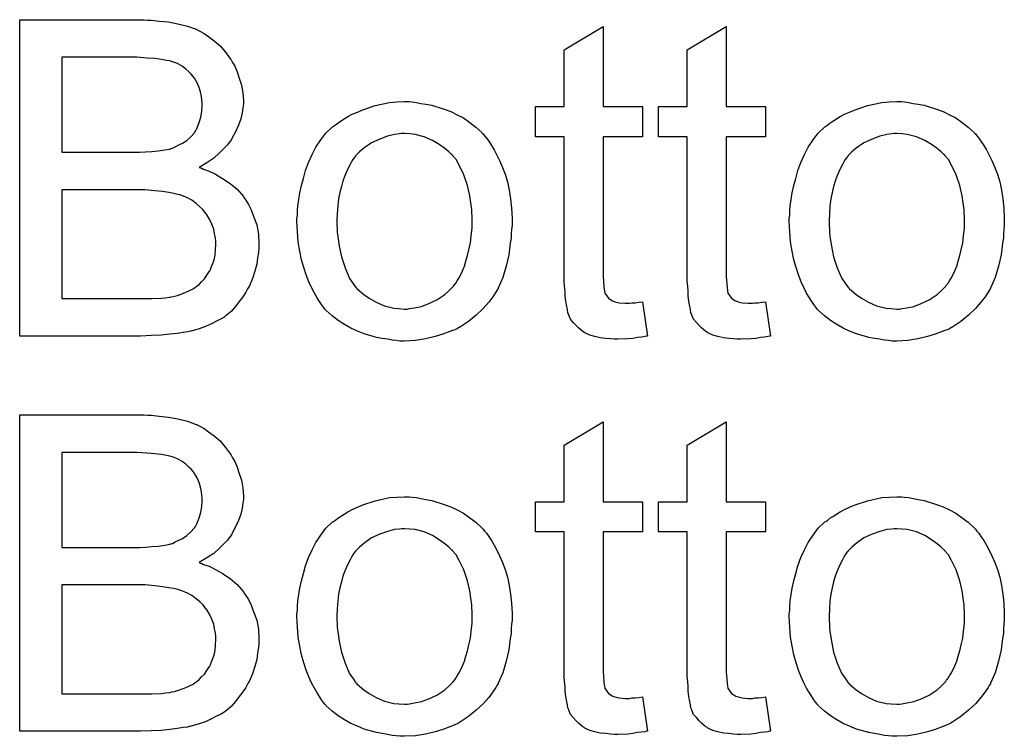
# Model space of a CAD drawing. Extents: x -1.7 to 9, y -2.8 to 5.2.
# Tile 7 of 227: x 0.22 to 0.469, y -1.39 to -1.209. Entities that reach past the tile are written whole.
import ezdxf

# ---------------------------------------------------------------- set-up
doc = ezdxf.new("R2010")
doc.units = 0
doc.layers.add('qfn32-50-23-b_copper_signal_bot', color=5, linetype='CONTINUOUS')
doc.layers.add('qfn32-50-23-b_soldermask_bot', color=1, linetype='CONTINUOUS')

msp = doc.modelspace()

# ---------------------------------------------------------------- linework, layer by layer
at = {"layer": 'qfn32-50-23-b_copper_signal_bot', "color": 5}
for points in [[(0.251862, -1.208976), (0.252788, -1.208976), (0.25487, -1.209208), (0.257185, -1.209439), (0.259614, -1.209902), (0.262044, -1.21048), (0.264242, -1.21129), (0.264358, -1.21129), (0.264474, -1.211406), (0.265168, -1.211753), (0.266209, -1.212332), (0.267366, -1.213141), (0.268755, -1.214183), (0.270259, -1.215455), (0.271647, -1.217075), (0.27292, -1.218811), (0.273035, -1.219042), (0.273382, -1.219736), (0.273961, -1.220662), (0.274539, -1.22205), (0.275118, -1.22367), (0.275697, -1.225406), (0.276044, -1.227372), (0.276159, -1.229339), (0.276159, -1.229571), (0.276159, -1.230149), (0.276044, -1.231191), (0.275812, -1.232463), (0.275465, -1.233967), (0.274887, -1.235587), (0.274192, -1.237207), (0.273267, -1.238943), (0.273151, -1.239174), (0.272804, -1.239637), (0.27211, -1.240562), (0.271184, -1.241488), (0.270027, -1.242645), (0.268639, -1.243918), (0.266903, -1.245075), (0.264936, -1.246232), (0.265052, -1.246232), (0.265284, -1.246347), (0.265631, -1.246463), (0.266093, -1.246694), (0.267482, -1.247157), (0.269102, -1.247967), (0.270837, -1.249008), (0.272804, -1.250281), (0.274539, -1.251785), (0.276159, -1.253636), (0.276275, -1.253868), (0.276738, -1.254562), (0.277432, -1.255603), (0.278126, -1.256992), (0.27882, -1.258843), (0.279515, -1.26081), (0.279977, -1.263124), (0.280093, -1.265669), (0.280093, -1.265785), (0.280093, -1.265901), (0.280093, -1.266595), (0.279977, -1.267752), (0.279746, -1.26914), (0.279515, -1.27076), (0.279052, -1.272495), (0.278473, -1.274347), (0.277663, -1.276198), (0.277548, -1.276429), (0.277201, -1.277008), (0.276738, -1.277818), (0.276044, -1.278975), (0.275118, -1.280132), (0.274192, -1.281404), (0.273035, -1.282677), (0.271763, -1.283718), (0.271647, -1.283834), (0.271184, -1.284181), (0.270374, -1.284644), (0.269333, -1.285107), (0.26806, -1.285801), (0.266556, -1.286495), (0.264936, -1.287074), (0.262969, -1.287652), (0.262738, -1.287652), (0.262044, -1.287884), (0.260887, -1.287999), (0.259383, -1.288231), (0.257532, -1.288462), (0.255333, -1.288694), (0.252904, -1.288809), (0.250127, -1.288925), (0.219582, -1.288925), (0.219582, -1.208861), (0.251052, -1.208861), (0.251862, -1.208976)], [(0.367099, -1.230843), (0.37705, -1.230843), (0.37705, -1.23848), (0.367099, -1.23848), (0.367099, -1.272611), (0.367099, -1.272843), (0.367099, -1.273305), (0.367099, -1.274), (0.367215, -1.27481), (0.367331, -1.276661), (0.367447, -1.277471), (0.367562, -1.278049), (0.367678, -1.278281), (0.368025, -1.278743), (0.368488, -1.279322), (0.369298, -1.2799), (0.369529, -1.280016), (0.370108, -1.280247), (0.371149, -1.280479), (0.372653, -1.280594), (0.37381, -1.280594), (0.374389, -1.280479), (0.375199, -1.280479), (0.376124, -1.280363), (0.37705, -1.280247), (0.378322, -1.288925), (0.378091, -1.288925), (0.377628, -1.289041), (0.376818, -1.289156), (0.375777, -1.289272), (0.37462, -1.289503), (0.373347, -1.289619), (0.370802, -1.289735), (0.369876, -1.289735), (0.368951, -1.289619), (0.367794, -1.289503), (0.366405, -1.289388), (0.365017, -1.289041), (0.363744, -1.288694), (0.362471, -1.288115), (0.362356, -1.287999), (0.362009, -1.287768), (0.361546, -1.287421), (0.360852, -1.286842), (0.360273, -1.286264), (0.359579, -1.285454), (0.358885, -1.284644), (0.358422, -1.283603), (0.358422, -1.283487), (0.358191, -1.283024), (0.358075, -1.282214), (0.357844, -1.281057), (0.357612, -1.279553), (0.357496, -1.278628), (0.357496, -1.277586), (0.357381, -1.276314), (0.357265, -1.275041), (0.357265, -1.273652), (0.357265, -1.272033), (0.357265, -1.23848), (0.349976, -1.23848), (0.349976, -1.230843), (0.357265, -1.230843), (0.357265, -1.216497), (0.367099, -1.210596), (0.367099, -1.230843)], [(0.398223, -1.230843), (0.408173, -1.230843), (0.408173, -1.23848), (0.398223, -1.23848), (0.398223, -1.272611), (0.398223, -1.272843), (0.398223, -1.273305), (0.398223, -1.274), (0.398339, -1.27481), (0.398454, -1.276661), (0.39857, -1.277471), (0.398686, -1.278049), (0.398801, -1.278281), (0.399148, -1.278743), (0.399611, -1.279322), (0.400421, -1.2799), (0.400652, -1.280016), (0.401231, -1.280247), (0.402272, -1.280479), (0.403776, -1.280594), (0.404933, -1.280594), (0.405512, -1.280479), (0.406322, -1.280479), (0.407247, -1.280363), (0.408173, -1.280247), (0.409446, -1.288925), (0.409214, -1.288925), (0.408752, -1.289041), (0.407942, -1.289156), (0.4069, -1.289272), (0.405743, -1.289503), (0.404471, -1.289619), (0.401925, -1.289735), (0.401, -1.289735), (0.400074, -1.289619), (0.398917, -1.289503), (0.397529, -1.289388), (0.39614, -1.289041), (0.394868, -1.288694), (0.393595, -1.288115), (0.393479, -1.287999), (0.393132, -1.287768), (0.392669, -1.287421), (0.391975, -1.286842), (0.391397, -1.286264), (0.390702, -1.285454), (0.390008, -1.284644), (0.389545, -1.283603), (0.389545, -1.283487), (0.389314, -1.283024), (0.389198, -1.282214), (0.388967, -1.281057), (0.388735, -1.279553), (0.38862, -1.278628), (0.38862, -1.277586), (0.388504, -1.276314), (0.388388, -1.275041), (0.388388, -1.273652), (0.388388, -1.272033), (0.388388, -1.23848), (0.381099, -1.23848), (0.381099, -1.230843), (0.388388, -1.230843), (0.388388, -1.216497), (0.398223, -1.210596), (0.398223, -1.230843)], [(0.249201, -1.218348), (0.230226, -1.218348), (0.230226, -1.242414), (0.249895, -1.242414), (0.251399, -1.242298), (0.253019, -1.242182), (0.254639, -1.242066), (0.256259, -1.241835), (0.257532, -1.241604), (0.257763, -1.241488), (0.258226, -1.241372), (0.25892, -1.241025), (0.259846, -1.240562), (0.260771, -1.2401), (0.261812, -1.239405), (0.262854, -1.23848), (0.263664, -1.237554), (0.263779, -1.237438), (0.264011, -1.237091), (0.264358, -1.236397), (0.264705, -1.235587), (0.265052, -1.234662), (0.265399, -1.233505), (0.265631, -1.232116), (0.265746, -1.230612), (0.265746, -1.230381), (0.265746, -1.229918), (0.265631, -1.229224), (0.265515, -1.228298), (0.265284, -1.227141), (0.264936, -1.225984), (0.264474, -1.224827), (0.263779, -1.22367), (0.263664, -1.223554), (0.263432, -1.223207), (0.262969, -1.222629), (0.262391, -1.22205), (0.261581, -1.221356), (0.260656, -1.220662), (0.259498, -1.219968), (0.258226, -1.219505), (0.25811, -1.219505), (0.257532, -1.219274), (0.256722, -1.219158), (0.255449, -1.218926), (0.253714, -1.218695), (0.251747, -1.218579), (0.249201, -1.218348)], [(0.318853, -1.229687), (0.319894, -1.229802), (0.321051, -1.230034), (0.322324, -1.230265), (0.323828, -1.230496), (0.326952, -1.231538), (0.328571, -1.232116), (0.330191, -1.232926), (0.331811, -1.233736), (0.333431, -1.234893), (0.334935, -1.23605), (0.336439, -1.237438), (0.336555, -1.237554), (0.336786, -1.237785), (0.337133, -1.238248), (0.337596, -1.238827), (0.338175, -1.239637), (0.338869, -1.240678), (0.339563, -1.241835), (0.340257, -1.243108), (0.340951, -1.244496), (0.341646, -1.246232), (0.34234, -1.247967), (0.342918, -1.249934), (0.343381, -1.252017), (0.343728, -1.254215), (0.343959, -1.256529), (0.344075, -1.259074), (0.344075, -1.25919), (0.344075, -1.259537), (0.344075, -1.260116), (0.344075, -1.260926), (0.343959, -1.261851), (0.343844, -1.263008), (0.343844, -1.264165), (0.343612, -1.265438), (0.343265, -1.26833), (0.342571, -1.271223), (0.341761, -1.274115), (0.340604, -1.276776), (0.340604, -1.276892), (0.340488, -1.277008), (0.340257, -1.277355), (0.340026, -1.277818), (0.339216, -1.278975), (0.338175, -1.280363), (0.336786, -1.281983), (0.335051, -1.283603), (0.333084, -1.285223), (0.33077, -1.286727), (0.330654, -1.286727), (0.330538, -1.286842), (0.330191, -1.287074), (0.329613, -1.287305), (0.329034, -1.287536), (0.32834, -1.287768), (0.326604, -1.288462), (0.324638, -1.289041), (0.322208, -1.289619), (0.319663, -1.290082), (0.316886, -1.290198), (0.315729, -1.290198), (0.314803, -1.290082), (0.313762, -1.289966), (0.312605, -1.289735), (0.311216, -1.289503), (0.309828, -1.289272), (0.306704, -1.288346), (0.304969, -1.287652), (0.303349, -1.286958), (0.301729, -1.286032), (0.300109, -1.284991), (0.298605, -1.283834), (0.297101, -1.282446), (0.296985, -1.28233), (0.296754, -1.282099), (0.296407, -1.281636), (0.295944, -1.280942), (0.295365, -1.280132), (0.294787, -1.279206), (0.294093, -1.278049), (0.293399, -1.276661), (0.292704, -1.275157), (0.29201, -1.273421), (0.291432, -1.27157), (0.290853, -1.269603), (0.29039, -1.267405), (0.290043, -1.265091), (0.289812, -1.262545), (0.289696, -1.259884), (0.289696, -1.259653), (0.289696, -1.25919), (0.289812, -1.25838), (0.289812, -1.257223), (0.289928, -1.25595), (0.290159, -1.254331), (0.29039, -1.252711), (0.290853, -1.25086), (0.291316, -1.249008), (0.291894, -1.247042), (0.292589, -1.244959), (0.293514, -1.242992), (0.29444, -1.241141), (0.295713, -1.23929), (0.296985, -1.237554), (0.298605, -1.23605), (0.298721, -1.235934), (0.298952, -1.235819), (0.299415, -1.235472), (0.299993, -1.235009), (0.300688, -1.234546), (0.301613, -1.233967), (0.302539, -1.233389), (0.303696, -1.23281), (0.304969, -1.232232), (0.306357, -1.231653), (0.309481, -1.230612), (0.313068, -1.229802), (0.314919, -1.229687), (0.316886, -1.229571), (0.318043, -1.229571), (0.318853, -1.229687)], [(0.443346, -1.229687), (0.444387, -1.229802), (0.445544, -1.230034), (0.446817, -1.230265), (0.448321, -1.230496), (0.451445, -1.231538), (0.453065, -1.232116), (0.454684, -1.232926), (0.456304, -1.233736), (0.457924, -1.234893), (0.459428, -1.23605), (0.460932, -1.237438), (0.461048, -1.237554), (0.461279, -1.237785), (0.461626, -1.238248), (0.462089, -1.238827), (0.462668, -1.239637), (0.463362, -1.240678), (0.464056, -1.241835), (0.46475, -1.243108), (0.465445, -1.244496), (0.466139, -1.246232), (0.466833, -1.247967), (0.467411, -1.249934), (0.467874, -1.252017), (0.468221, -1.254215), (0.468453, -1.256529), (0.468568, -1.259074), (0.468568, -1.25919), (0.468568, -1.259537), (0.468568, -1.260116), (0.468568, -1.260926), (0.468453, -1.261851), (0.468337, -1.263008), (0.468337, -1.264165), (0.468106, -1.265438), (0.467759, -1.26833), (0.467064, -1.271223), (0.466254, -1.274115), (0.465097, -1.276776), (0.465097, -1.276892), (0.464982, -1.277008), (0.46475, -1.277355), (0.464519, -1.277818), (0.463709, -1.278975), (0.462668, -1.280363), (0.461279, -1.281983), (0.459544, -1.283603), (0.457577, -1.285223), (0.455263, -1.286727), (0.455147, -1.286727), (0.455031, -1.286842), (0.454684, -1.287074), (0.454106, -1.287305), (0.453527, -1.287536), (0.452833, -1.287768), (0.451098, -1.288462), (0.449131, -1.289041), (0.446701, -1.289619), (0.444156, -1.290082), (0.441379, -1.290198), (0.440222, -1.290198), (0.439296, -1.290082), (0.438255, -1.289966), (0.437098, -1.289735), (0.43571, -1.289503), (0.434321, -1.289272), (0.431197, -1.288346), (0.429462, -1.287652), (0.427842, -1.286958), (0.426222, -1.286032), (0.424602, -1.284991), (0.423098, -1.283834), (0.421594, -1.282446), (0.421478, -1.28233), (0.421247, -1.282099), (0.4209, -1.281636), (0.420437, -1.280942), (0.419859, -1.280132), (0.41928, -1.279206), (0.418586, -1.278049), (0.417892, -1.276661), (0.417198, -1.275157), (0.416503, -1.273421), (0.415925, -1.27157), (0.415346, -1.269603), (0.414884, -1.267405), (0.414536, -1.265091), (0.414305, -1.262545), (0.414189, -1.259884), (0.414189, -1.259653), (0.414189, -1.25919), (0.414305, -1.25838), (0.414305, -1.257223), (0.414421, -1.25595), (0.414652, -1.254331), (0.414884, -1.252711), (0.415346, -1.25086), (0.415809, -1.249008), (0.416388, -1.247042), (0.417082, -1.244959), (0.418007, -1.242992), (0.418933, -1.241141), (0.420206, -1.23929), (0.421478, -1.237554), (0.423098, -1.23605), (0.423214, -1.235934), (0.423445, -1.235819), (0.423908, -1.235472), (0.424487, -1.235009), (0.425181, -1.234546), (0.426106, -1.233967), (0.427032, -1.233389), (0.428189, -1.23281), (0.429462, -1.232232), (0.43085, -1.231653), (0.433974, -1.230612), (0.437561, -1.229802), (0.439412, -1.229687), (0.441379, -1.229571), (0.442536, -1.229571), (0.443346, -1.229687)], [(0.316886, -1.23767), (0.316192, -1.23767), (0.315613, -1.237785), (0.31434, -1.237901), (0.312605, -1.238364), (0.310638, -1.239058), (0.308555, -1.239984), (0.306588, -1.241372), (0.305547, -1.242298), (0.304622, -1.243223), (0.304622, -1.243339), (0.30439, -1.243455), (0.304159, -1.243802), (0.303812, -1.244265), (0.303464, -1.244843), (0.303117, -1.245537), (0.302655, -1.246463), (0.302192, -1.247389), (0.301729, -1.248546), (0.301266, -1.249703), (0.300919, -1.251091), (0.300572, -1.252595), (0.300225, -1.254215), (0.299993, -1.25595), (0.299878, -1.257917), (0.299762, -1.259884), (0.299762, -1.26), (0.299762, -1.260347), (0.299762, -1.260926), (0.299878, -1.261735), (0.299878, -1.262661), (0.299993, -1.263702), (0.300341, -1.266132), (0.300919, -1.268909), (0.301845, -1.271686), (0.303002, -1.274347), (0.303812, -1.275504), (0.304622, -1.276661), (0.304737, -1.276661), (0.304853, -1.276892), (0.305547, -1.277471), (0.306588, -1.278396), (0.307977, -1.279322), (0.309712, -1.280363), (0.311795, -1.281289), (0.314225, -1.281867), (0.315497, -1.281983), (0.316886, -1.282099), (0.31758, -1.282099), (0.318158, -1.281983), (0.319431, -1.281752), (0.321167, -1.281404), (0.323018, -1.28071), (0.3251, -1.279785), (0.327067, -1.278396), (0.328109, -1.277471), (0.329034, -1.276545), (0.32915, -1.276429), (0.329266, -1.276314), (0.329497, -1.275966), (0.329844, -1.275504), (0.330191, -1.274925), (0.330654, -1.274231), (0.331117, -1.273305), (0.33158, -1.27238), (0.332042, -1.271223), (0.332389, -1.26995), (0.332852, -1.268562), (0.333199, -1.267058), (0.333546, -1.265322), (0.333778, -1.263587), (0.334009, -1.26162), (0.334009, -1.259537), (0.334009, -1.259421), (0.334009, -1.259074), (0.334009, -1.258496), (0.333894, -1.257802), (0.333894, -1.256876), (0.333778, -1.255835), (0.333431, -1.253405), (0.332852, -1.25086), (0.331927, -1.248083), (0.330654, -1.245537), (0.32996, -1.244265), (0.329034, -1.243223), (0.329034, -1.243108), (0.328803, -1.242992), (0.328109, -1.242298), (0.327067, -1.241488), (0.325679, -1.240447), (0.323943, -1.239405), (0.321861, -1.23848), (0.319547, -1.237901), (0.318274, -1.237785), (0.316886, -1.23767)], [(0.441379, -1.23767), (0.440685, -1.23767), (0.440106, -1.237785), (0.438834, -1.237901), (0.437098, -1.238364), (0.435131, -1.239058), (0.433048, -1.239984), (0.431082, -1.241372), (0.43004, -1.242298), (0.429115, -1.243223), (0.429115, -1.243339), (0.428883, -1.243455), (0.428652, -1.243802), (0.428305, -1.244265), (0.427958, -1.244843), (0.427611, -1.245537), (0.427148, -1.246463), (0.426685, -1.247389), (0.426222, -1.248546), (0.425759, -1.249703), (0.425412, -1.251091), (0.425065, -1.252595), (0.424718, -1.254215), (0.424487, -1.25595), (0.424371, -1.257917), (0.424255, -1.259884), (0.424255, -1.26), (0.424255, -1.260347), (0.424255, -1.260926), (0.424371, -1.261735), (0.424371, -1.262661), (0.424487, -1.263702), (0.424834, -1.266132), (0.425412, -1.268909), (0.426338, -1.271686), (0.427495, -1.274347), (0.428305, -1.275504), (0.429115, -1.276661), (0.42923, -1.276661), (0.429346, -1.276892), (0.43004, -1.277471), (0.431082, -1.278396), (0.43247, -1.279322), (0.434205, -1.280363), (0.436288, -1.281289), (0.438718, -1.281867), (0.43999, -1.281983), (0.441379, -1.282099), (0.442073, -1.282099), (0.442652, -1.281983), (0.443924, -1.281752), (0.44566, -1.281404), (0.447511, -1.28071), (0.449594, -1.279785), (0.45156, -1.278396), (0.452602, -1.277471), (0.453527, -1.276545), (0.453643, -1.276429), (0.453759, -1.276314), (0.45399, -1.275966), (0.454337, -1.275504), (0.454684, -1.274925), (0.455147, -1.274231), (0.45561, -1.273305), (0.456073, -1.27238), (0.456536, -1.271223), (0.456883, -1.26995), (0.457346, -1.268562), (0.457693, -1.267058), (0.45804, -1.265322), (0.458271, -1.263587), (0.458502, -1.26162), (0.458502, -1.259537), (0.458502, -1.259421), (0.458502, -1.259074), (0.458502, -1.258496), (0.458387, -1.257802), (0.458387, -1.256876), (0.458271, -1.255835), (0.457924, -1.253405), (0.457346, -1.25086), (0.45642, -1.248083), (0.455147, -1.245537), (0.454453, -1.244265), (0.453527, -1.243223), (0.453527, -1.243108), (0.453296, -1.242992), (0.452602, -1.242298), (0.45156, -1.241488), (0.450172, -1.240447), (0.448437, -1.239405), (0.446354, -1.23848), (0.44404, -1.237901), (0.442767, -1.237785), (0.441379, -1.23767)], [(0.251284, -1.251901), (0.230226, -1.251901), (0.230226, -1.279438), (0.253019, -1.279438), (0.255449, -1.279322), (0.25649, -1.279206), (0.257416, -1.27909), (0.257532, -1.27909), (0.257994, -1.278975), (0.258689, -1.278859), (0.259498, -1.278628), (0.261465, -1.277933), (0.263432, -1.277008), (0.263548, -1.276892), (0.263895, -1.276661), (0.264358, -1.276314), (0.264936, -1.275851), (0.265515, -1.275157), (0.266325, -1.274462), (0.266903, -1.273537), (0.267598, -1.272495), (0.267713, -1.27238), (0.267829, -1.272033), (0.26806, -1.271339), (0.268407, -1.270529), (0.268755, -1.269603), (0.268986, -1.268446), (0.269102, -1.267058), (0.269217, -1.265669), (0.269217, -1.265438), (0.269217, -1.264975), (0.269102, -1.264049), (0.26887, -1.263008), (0.268639, -1.261851), (0.268176, -1.260578), (0.267598, -1.259306), (0.266788, -1.258033), (0.266672, -1.257917), (0.266325, -1.257455), (0.265862, -1.256876), (0.265168, -1.256182), (0.264242, -1.255372), (0.263085, -1.254562), (0.261812, -1.253868), (0.260308, -1.253289), (0.260077, -1.253174), (0.259614, -1.253058), (0.258573, -1.252826), (0.2573, -1.252595), (0.25568, -1.252364), (0.253714, -1.252132), (0.251284, -1.251901)]]:
    msp.add_lwpolyline(points, dxfattribs=at)
at = {"layer": 'qfn32-50-23-b_soldermask_bot', "color": 1}
for points in [[(0.251862, -1.308976), (0.252788, -1.308976), (0.25487, -1.309208), (0.257185, -1.309439), (0.259614, -1.309902), (0.262044, -1.31048), (0.264242, -1.31129), (0.264358, -1.31129), (0.264474, -1.311406), (0.265168, -1.311753), (0.266209, -1.312332), (0.267366, -1.313141), (0.268755, -1.314183), (0.270259, -1.315455), (0.271647, -1.317075), (0.27292, -1.318811), (0.273035, -1.319042), (0.273382, -1.319736), (0.273961, -1.320662), (0.274539, -1.32205), (0.275118, -1.32367), (0.275697, -1.325406), (0.276044, -1.327372), (0.276159, -1.329339), (0.276159, -1.329571), (0.276159, -1.330149), (0.276044, -1.331191), (0.275812, -1.332463), (0.275465, -1.333967), (0.274887, -1.335587), (0.274192, -1.337207), (0.273267, -1.338943), (0.273151, -1.339174), (0.272804, -1.339637), (0.27211, -1.340562), (0.271184, -1.341488), (0.270027, -1.342645), (0.268639, -1.343918), (0.266903, -1.345075), (0.264936, -1.346232), (0.265052, -1.346232), (0.265284, -1.346347), (0.265631, -1.346463), (0.266093, -1.346694), (0.267482, -1.347157), (0.269102, -1.347967), (0.270837, -1.349008), (0.272804, -1.350281), (0.274539, -1.351785), (0.276159, -1.353636), (0.276275, -1.353868), (0.276738, -1.354562), (0.277432, -1.355603), (0.278126, -1.356992), (0.27882, -1.358843), (0.279515, -1.36081), (0.279977, -1.363124), (0.280093, -1.365669), (0.280093, -1.365785), (0.280093, -1.365901), (0.280093, -1.366595), (0.279977, -1.367752), (0.279746, -1.36914), (0.279515, -1.37076), (0.279052, -1.372495), (0.278473, -1.374347), (0.277663, -1.376198), (0.277548, -1.376429), (0.277201, -1.377008), (0.276738, -1.377818), (0.276044, -1.378975), (0.275118, -1.380132), (0.274192, -1.381404), (0.273035, -1.382677), (0.271763, -1.383718), (0.271647, -1.383834), (0.271184, -1.384181), (0.270374, -1.384644), (0.269333, -1.385107), (0.26806, -1.385801), (0.266556, -1.386495), (0.264936, -1.387074), (0.262969, -1.387652), (0.262738, -1.387652), (0.262044, -1.387884), (0.260887, -1.387999), (0.259383, -1.388231), (0.257532, -1.388462), (0.255333, -1.388694), (0.252904, -1.388809), (0.250127, -1.388925), (0.219582, -1.388925), (0.219582, -1.308861), (0.251052, -1.308861), (0.251862, -1.308976)], [(0.367099, -1.330843), (0.37705, -1.330843), (0.37705, -1.33848), (0.367099, -1.33848), (0.367099, -1.372611), (0.367099, -1.372843), (0.367099, -1.373305), (0.367099, -1.374), (0.367215, -1.37481), (0.367331, -1.376661), (0.367447, -1.377471), (0.367562, -1.378049), (0.367678, -1.378281), (0.368025, -1.378743), (0.368488, -1.379322), (0.369298, -1.3799), (0.369529, -1.380016), (0.370108, -1.380247), (0.371149, -1.380479), (0.372653, -1.380594), (0.37381, -1.380594), (0.374389, -1.380479), (0.375199, -1.380479), (0.376124, -1.380363), (0.37705, -1.380247), (0.378322, -1.388925), (0.378091, -1.388925), (0.377628, -1.389041), (0.376818, -1.389156), (0.375777, -1.389272), (0.37462, -1.389503), (0.373347, -1.389619), (0.370802, -1.389735), (0.369876, -1.389735), (0.368951, -1.389619), (0.367794, -1.389503), (0.366405, -1.389388), (0.365017, -1.389041), (0.363744, -1.388694), (0.362471, -1.388115), (0.362356, -1.387999), (0.362009, -1.387768), (0.361546, -1.387421), (0.360852, -1.386842), (0.360273, -1.386264), (0.359579, -1.385454), (0.358885, -1.384644), (0.358422, -1.383603), (0.358422, -1.383487), (0.358191, -1.383024), (0.358075, -1.382214), (0.357844, -1.381057), (0.357612, -1.379553), (0.357496, -1.378628), (0.357496, -1.377586), (0.357381, -1.376314), (0.357265, -1.375041), (0.357265, -1.373652), (0.357265, -1.372033), (0.357265, -1.33848), (0.349976, -1.33848), (0.349976, -1.330843), (0.357265, -1.330843), (0.357265, -1.316497), (0.367099, -1.310596), (0.367099, -1.330843)], [(0.398223, -1.330843), (0.408173, -1.330843), (0.408173, -1.33848), (0.398223, -1.33848), (0.398223, -1.372611), (0.398223, -1.372843), (0.398223, -1.373305), (0.398223, -1.374), (0.398339, -1.37481), (0.398454, -1.376661), (0.39857, -1.377471), (0.398686, -1.378049), (0.398801, -1.378281), (0.399148, -1.378743), (0.399611, -1.379322), (0.400421, -1.3799), (0.400652, -1.380016), (0.401231, -1.380247), (0.402272, -1.380479), (0.403776, -1.380594), (0.404933, -1.380594), (0.405512, -1.380479), (0.406322, -1.380479), (0.407247, -1.380363), (0.408173, -1.380247), (0.409446, -1.388925), (0.409214, -1.388925), (0.408752, -1.389041), (0.407942, -1.389156), (0.4069, -1.389272), (0.405743, -1.389503), (0.404471, -1.389619), (0.401925, -1.389735), (0.401, -1.389735), (0.400074, -1.389619), (0.398917, -1.389503), (0.397529, -1.389388), (0.39614, -1.389041), (0.394868, -1.388694), (0.393595, -1.388115), (0.393479, -1.387999), (0.393132, -1.387768), (0.392669, -1.387421), (0.391975, -1.386842), (0.391397, -1.386264), (0.390702, -1.385454), (0.390008, -1.384644), (0.389545, -1.383603), (0.389545, -1.383487), (0.389314, -1.383024), (0.389198, -1.382214), (0.388967, -1.381057), (0.388735, -1.379553), (0.38862, -1.378628), (0.38862, -1.377586), (0.388504, -1.376314), (0.388388, -1.375041), (0.388388, -1.373652), (0.388388, -1.372033), (0.388388, -1.33848), (0.381099, -1.33848), (0.381099, -1.330843), (0.388388, -1.330843), (0.388388, -1.316497), (0.398223, -1.310596), (0.398223, -1.330843)], [(0.249201, -1.318348), (0.230226, -1.318348), (0.230226, -1.342414), (0.249895, -1.342414), (0.251399, -1.342298), (0.253019, -1.342182), (0.254639, -1.342066), (0.256259, -1.341835), (0.257532, -1.341604), (0.257763, -1.341488), (0.258226, -1.341372), (0.25892, -1.341025), (0.259846, -1.340562), (0.260771, -1.3401), (0.261812, -1.339405), (0.262854, -1.33848), (0.263664, -1.337554), (0.263779, -1.337438), (0.264011, -1.337091), (0.264358, -1.336397), (0.264705, -1.335587), (0.265052, -1.334662), (0.265399, -1.333505), (0.265631, -1.332116), (0.265746, -1.330612), (0.265746, -1.330381), (0.265746, -1.329918), (0.265631, -1.329224), (0.265515, -1.328298), (0.265284, -1.327141), (0.264936, -1.325984), (0.264474, -1.324827), (0.263779, -1.32367), (0.263664, -1.323554), (0.263432, -1.323207), (0.262969, -1.322629), (0.262391, -1.32205), (0.261581, -1.321356), (0.260656, -1.320662), (0.259498, -1.319968), (0.258226, -1.319505), (0.25811, -1.319505), (0.257532, -1.319274), (0.256722, -1.319158), (0.255449, -1.318926), (0.253714, -1.318695), (0.251747, -1.318579), (0.249201, -1.318348)], [(0.318853, -1.329687), (0.319894, -1.329802), (0.321051, -1.330034), (0.322324, -1.330265), (0.323828, -1.330496), (0.326952, -1.331538), (0.328571, -1.332116), (0.330191, -1.332926), (0.331811, -1.333736), (0.333431, -1.334893), (0.334935, -1.33605), (0.336439, -1.337438), (0.336555, -1.337554), (0.336786, -1.337785), (0.337133, -1.338248), (0.337596, -1.338827), (0.338175, -1.339637), (0.338869, -1.340678), (0.339563, -1.341835), (0.340257, -1.343108), (0.340951, -1.344496), (0.341646, -1.346232), (0.34234, -1.347967), (0.342918, -1.349934), (0.343381, -1.352017), (0.343728, -1.354215), (0.343959, -1.356529), (0.344075, -1.359074), (0.344075, -1.35919), (0.344075, -1.359537), (0.344075, -1.360116), (0.344075, -1.360926), (0.343959, -1.361851), (0.343844, -1.363008), (0.343844, -1.364165), (0.343612, -1.365438), (0.343265, -1.36833), (0.342571, -1.371223), (0.341761, -1.374115), (0.340604, -1.376776), (0.340604, -1.376892), (0.340488, -1.377008), (0.340257, -1.377355), (0.340026, -1.377818), (0.339216, -1.378975), (0.338175, -1.380363), (0.336786, -1.381983), (0.335051, -1.383603), (0.333084, -1.385223), (0.33077, -1.386727), (0.330654, -1.386727), (0.330538, -1.386842), (0.330191, -1.387074), (0.329613, -1.387305), (0.329034, -1.387536), (0.32834, -1.387768), (0.326604, -1.388462), (0.324638, -1.389041), (0.322208, -1.389619), (0.319663, -1.390082), (0.316886, -1.390198), (0.315729, -1.390198), (0.314803, -1.390082), (0.313762, -1.389966), (0.312605, -1.389735), (0.311216, -1.389503), (0.309828, -1.389272), (0.306704, -1.388346), (0.304969, -1.387652), (0.303349, -1.386958), (0.301729, -1.386032), (0.300109, -1.384991), (0.298605, -1.383834), (0.297101, -1.382446), (0.296985, -1.38233), (0.296754, -1.382099), (0.296407, -1.381636), (0.295944, -1.380942), (0.295365, -1.380132), (0.294787, -1.379206), (0.294093, -1.378049), (0.293399, -1.376661), (0.292704, -1.375157), (0.29201, -1.373421), (0.291432, -1.37157), (0.290853, -1.369603), (0.29039, -1.367405), (0.290043, -1.365091), (0.289812, -1.362545), (0.289696, -1.359884), (0.289696, -1.359653), (0.289696, -1.35919), (0.289812, -1.35838), (0.289812, -1.357223), (0.289928, -1.35595), (0.290159, -1.354331), (0.29039, -1.352711), (0.290853, -1.35086), (0.291316, -1.349008), (0.291894, -1.347042), (0.292589, -1.344959), (0.293514, -1.342992), (0.29444, -1.341141), (0.295713, -1.33929), (0.296985, -1.337554), (0.298605, -1.33605), (0.298721, -1.335934), (0.298952, -1.335819), (0.299415, -1.335472), (0.299993, -1.335009), (0.300688, -1.334546), (0.301613, -1.333967), (0.302539, -1.333389), (0.303696, -1.33281), (0.304969, -1.332232), (0.306357, -1.331653), (0.309481, -1.330612), (0.313068, -1.329802), (0.314919, -1.329687), (0.316886, -1.329571), (0.318043, -1.329571), (0.318853, -1.329687)], [(0.443346, -1.329687), (0.444387, -1.329802), (0.445544, -1.330034), (0.446817, -1.330265), (0.448321, -1.330496), (0.451445, -1.331538), (0.453065, -1.332116), (0.454684, -1.332926), (0.456304, -1.333736), (0.457924, -1.334893), (0.459428, -1.33605), (0.460932, -1.337438), (0.461048, -1.337554), (0.461279, -1.337785), (0.461626, -1.338248), (0.462089, -1.338827), (0.462668, -1.339637), (0.463362, -1.340678), (0.464056, -1.341835), (0.46475, -1.343108), (0.465445, -1.344496), (0.466139, -1.346232), (0.466833, -1.347967), (0.467411, -1.349934), (0.467874, -1.352017), (0.468221, -1.354215), (0.468453, -1.356529), (0.468568, -1.359074), (0.468568, -1.35919), (0.468568, -1.359537), (0.468568, -1.360116), (0.468568, -1.360926), (0.468453, -1.361851), (0.468337, -1.363008), (0.468337, -1.364165), (0.468106, -1.365438), (0.467759, -1.36833), (0.467064, -1.371223), (0.466254, -1.374115), (0.465097, -1.376776), (0.465097, -1.376892), (0.464982, -1.377008), (0.46475, -1.377355), (0.464519, -1.377818), (0.463709, -1.378975), (0.462668, -1.380363), (0.461279, -1.381983), (0.459544, -1.383603), (0.457577, -1.385223), (0.455263, -1.386727), (0.455147, -1.386727), (0.455031, -1.386842), (0.454684, -1.387074), (0.454106, -1.387305), (0.453527, -1.387536), (0.452833, -1.387768), (0.451098, -1.388462), (0.449131, -1.389041), (0.446701, -1.389619), (0.444156, -1.390082), (0.441379, -1.390198), (0.440222, -1.390198), (0.439296, -1.390082), (0.438255, -1.389966), (0.437098, -1.389735), (0.43571, -1.389503), (0.434321, -1.389272), (0.431197, -1.388346), (0.429462, -1.387652), (0.427842, -1.386958), (0.426222, -1.386032), (0.424602, -1.384991), (0.423098, -1.383834), (0.421594, -1.382446), (0.421478, -1.38233), (0.421247, -1.382099), (0.4209, -1.381636), (0.420437, -1.380942), (0.419859, -1.380132), (0.41928, -1.379206), (0.418586, -1.378049), (0.417892, -1.376661), (0.417198, -1.375157), (0.416503, -1.373421), (0.415925, -1.37157), (0.415346, -1.369603), (0.414884, -1.367405), (0.414536, -1.365091), (0.414305, -1.362545), (0.414189, -1.359884), (0.414189, -1.359653), (0.414189, -1.35919), (0.414305, -1.35838), (0.414305, -1.357223), (0.414421, -1.35595), (0.414652, -1.354331), (0.414884, -1.352711), (0.415346, -1.35086), (0.415809, -1.349008), (0.416388, -1.347042), (0.417082, -1.344959), (0.418007, -1.342992), (0.418933, -1.341141), (0.420206, -1.33929), (0.421478, -1.337554), (0.423098, -1.33605), (0.423214, -1.335934), (0.423445, -1.335819), (0.423908, -1.335472), (0.424487, -1.335009), (0.425181, -1.334546), (0.426106, -1.333967), (0.427032, -1.333389), (0.428189, -1.33281), (0.429462, -1.332232), (0.43085, -1.331653), (0.433974, -1.330612), (0.437561, -1.329802), (0.439412, -1.329687), (0.441379, -1.329571), (0.442536, -1.329571), (0.443346, -1.329687)], [(0.316886, -1.33767), (0.316192, -1.33767), (0.315613, -1.337785), (0.31434, -1.337901), (0.312605, -1.338364), (0.310638, -1.339058), (0.308555, -1.339984), (0.306588, -1.341372), (0.305547, -1.342298), (0.304622, -1.343223), (0.304622, -1.343339), (0.30439, -1.343455), (0.304159, -1.343802), (0.303812, -1.344265), (0.303464, -1.344843), (0.303117, -1.345537), (0.302655, -1.346463), (0.302192, -1.347389), (0.301729, -1.348546), (0.301266, -1.349703), (0.300919, -1.351091), (0.300572, -1.352595), (0.300225, -1.354215), (0.299993, -1.35595), (0.299878, -1.357917), (0.299762, -1.359884), (0.299762, -1.36), (0.299762, -1.360347), (0.299762, -1.360926), (0.299878, -1.361735), (0.299878, -1.362661), (0.299993, -1.363702), (0.300341, -1.366132), (0.300919, -1.368909), (0.301845, -1.371686), (0.303002, -1.374347), (0.303812, -1.375504), (0.304622, -1.376661), (0.304737, -1.376661), (0.304853, -1.376892), (0.305547, -1.377471), (0.306588, -1.378396), (0.307977, -1.379322), (0.309712, -1.380363), (0.311795, -1.381289), (0.314225, -1.381867), (0.315497, -1.381983), (0.316886, -1.382099), (0.31758, -1.382099), (0.318158, -1.381983), (0.319431, -1.381752), (0.321167, -1.381404), (0.323018, -1.38071), (0.3251, -1.379785), (0.327067, -1.378396), (0.328109, -1.377471), (0.329034, -1.376545), (0.32915, -1.376429), (0.329266, -1.376314), (0.329497, -1.375966), (0.329844, -1.375504), (0.330191, -1.374925), (0.330654, -1.374231), (0.331117, -1.373305), (0.33158, -1.37238), (0.332042, -1.371223), (0.332389, -1.36995), (0.332852, -1.368562), (0.333199, -1.367058), (0.333546, -1.365322), (0.333778, -1.363587), (0.334009, -1.36162), (0.334009, -1.359537), (0.334009, -1.359421), (0.334009, -1.359074), (0.334009, -1.358496), (0.333894, -1.357802), (0.333894, -1.356876), (0.333778, -1.355835), (0.333431, -1.353405), (0.332852, -1.35086), (0.331927, -1.348083), (0.330654, -1.345537), (0.32996, -1.344265), (0.329034, -1.343223), (0.329034, -1.343108), (0.328803, -1.342992), (0.328109, -1.342298), (0.327067, -1.341488), (0.325679, -1.340447), (0.323943, -1.339405), (0.321861, -1.33848), (0.319547, -1.337901), (0.318274, -1.337785), (0.316886, -1.33767)], [(0.441379, -1.33767), (0.440685, -1.33767), (0.440106, -1.337785), (0.438834, -1.337901), (0.437098, -1.338364), (0.435131, -1.339058), (0.433048, -1.339984), (0.431082, -1.341372), (0.43004, -1.342298), (0.429115, -1.343223), (0.429115, -1.343339), (0.428883, -1.343455), (0.428652, -1.343802), (0.428305, -1.344265), (0.427958, -1.344843), (0.427611, -1.345537), (0.427148, -1.346463), (0.426685, -1.347389), (0.426222, -1.348546), (0.425759, -1.349703), (0.425412, -1.351091), (0.425065, -1.352595), (0.424718, -1.354215), (0.424487, -1.35595), (0.424371, -1.357917), (0.424255, -1.359884), (0.424255, -1.36), (0.424255, -1.360347), (0.424255, -1.360926), (0.424371, -1.361735), (0.424371, -1.362661), (0.424487, -1.363702), (0.424834, -1.366132), (0.425412, -1.368909), (0.426338, -1.371686), (0.427495, -1.374347), (0.428305, -1.375504), (0.429115, -1.376661), (0.42923, -1.376661), (0.429346, -1.376892), (0.43004, -1.377471), (0.431082, -1.378396), (0.43247, -1.379322), (0.434205, -1.380363), (0.436288, -1.381289), (0.438718, -1.381867), (0.43999, -1.381983), (0.441379, -1.382099), (0.442073, -1.382099), (0.442652, -1.381983), (0.443924, -1.381752), (0.44566, -1.381404), (0.447511, -1.38071), (0.449594, -1.379785), (0.45156, -1.378396), (0.452602, -1.377471), (0.453527, -1.376545), (0.453643, -1.376429), (0.453759, -1.376314), (0.45399, -1.375966), (0.454337, -1.375504), (0.454684, -1.374925), (0.455147, -1.374231), (0.45561, -1.373305), (0.456073, -1.37238), (0.456536, -1.371223), (0.456883, -1.36995), (0.457346, -1.368562), (0.457693, -1.367058), (0.45804, -1.365322), (0.458271, -1.363587), (0.458502, -1.36162), (0.458502, -1.359537), (0.458502, -1.359421), (0.458502, -1.359074), (0.458502, -1.358496), (0.458387, -1.357802), (0.458387, -1.356876), (0.458271, -1.355835), (0.457924, -1.353405), (0.457346, -1.35086), (0.45642, -1.348083), (0.455147, -1.345537), (0.454453, -1.344265), (0.453527, -1.343223), (0.453527, -1.343108), (0.453296, -1.342992), (0.452602, -1.342298), (0.45156, -1.341488), (0.450172, -1.340447), (0.448437, -1.339405), (0.446354, -1.33848), (0.44404, -1.337901), (0.442767, -1.337785), (0.441379, -1.33767)], [(0.251284, -1.351901), (0.230226, -1.351901), (0.230226, -1.379438), (0.253019, -1.379438), (0.255449, -1.379322), (0.25649, -1.379206), (0.257416, -1.37909), (0.257532, -1.37909), (0.257994, -1.378975), (0.258689, -1.378859), (0.259498, -1.378628), (0.261465, -1.377933), (0.263432, -1.377008), (0.263548, -1.376892), (0.263895, -1.376661), (0.264358, -1.376314), (0.264936, -1.375851), (0.265515, -1.375157), (0.266325, -1.374462), (0.266903, -1.373537), (0.267598, -1.372495), (0.267713, -1.37238), (0.267829, -1.372033), (0.26806, -1.371339), (0.268407, -1.370529), (0.268755, -1.369603), (0.268986, -1.368446), (0.269102, -1.367058), (0.269217, -1.365669), (0.269217, -1.365438), (0.269217, -1.364975), (0.269102, -1.364049), (0.26887, -1.363008), (0.268639, -1.361851), (0.268176, -1.360578), (0.267598, -1.359306), (0.266788, -1.358033), (0.266672, -1.357917), (0.266325, -1.357455), (0.265862, -1.356876), (0.265168, -1.356182), (0.264242, -1.355372), (0.263085, -1.354562), (0.261812, -1.353868), (0.260308, -1.353289), (0.260077, -1.353174), (0.259614, -1.353058), (0.258573, -1.352826), (0.2573, -1.352595), (0.25568, -1.352364), (0.253714, -1.352132), (0.251284, -1.351901)]]:
    msp.add_lwpolyline(points, dxfattribs=at)

doc.saveas('drawing.dxf')
